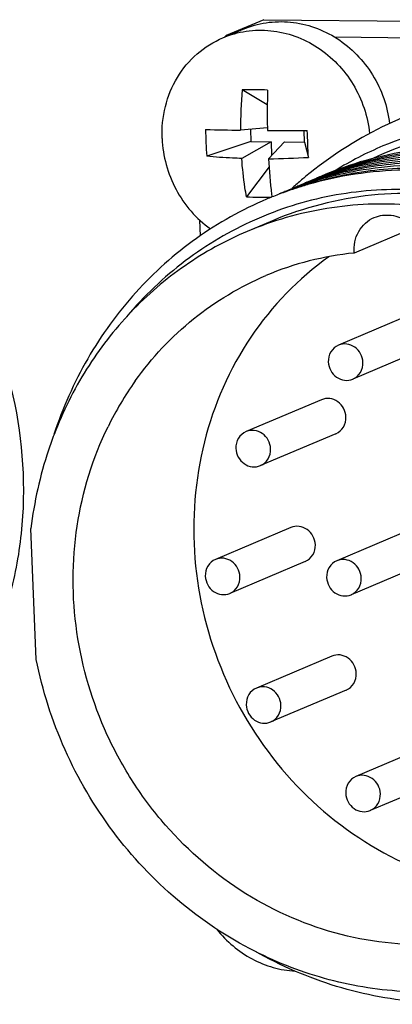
# Model space of a CAD drawing. Header units: millimetres. Extents: x 0 to 420, y 0 to 297.
# Tile 22 of 59: x 187.16 to 188.78, y 76.64 to 80.91. Entities that reach past the tile are written whole.
import ezdxf

# ---------------------------------------------------------------- set-up
doc = ezdxf.new("R2010")
doc.units = ezdxf.units.MM
doc.header["$LTSCALE"] = 23.1
doc.layers.add('COMPONENTS', color=7, linetype='CONTINUOUS')

msp = doc.modelspace()

# ---------------------------------------------------------------- linework, layer by layer
at = {"layer": 'COMPONENTS', "color": 7, "linetype": 'CONTINUOUS'}
for p, q in [((188.21988, 80.91439), (188.05645, 80.84517)), ((188.21988, 80.91439), (191.68341, 80.87687)), ((188.04246, 80.83597), (188.12962, 80.87289)), ((188.05645, 80.84517), (188.06398, 80.84509)), ((188.52512, 80.84009), (191.04001, 80.81285)), ((188.23477, 80.54426), (188.12583, 80.61006)), ((188.2352, 80.44478), (188.11905, 80.43475)), ((188.16185, 80.43845), (188.16399, 80.38556)), ((188.39696, 80.38304), (188.39495, 80.43295)), ((188.16399, 80.38556), (187.97225, 80.32166)), ((188.16399, 80.38556), (188.25135, 80.38462)), ((188.25135, 80.38462), (188.124, 80.31216)), ((188.3096, 80.38399), (188.24038, 80.3109)), ((188.25135, 80.38462), (188.25376, 80.32502)), ((188.3096, 80.38399), (188.39696, 80.38304)), ((188.39696, 80.38304), (188.41305, 80.31688)), ((188.24263, 80.27606), (188.14458, 80.14575)), ((188.41895, 80.21328), (188.41543, 80.21194)), ((188.30802, 80.16638), (188.31009, 80.16717)), ((187.94456, 79.97633), (187.94181, 80.04467)), ((188.25719, 80.0417), (188.14823, 79.99555)), ((188.87029, 80.01126), (188.61167, 79.90172)), ((188.8703, 79.64005), (188.54343, 79.5016)), ((188.9327, 79.49272), (188.60584, 79.35427)), ((188.4696, 79.26483), (188.14274, 79.12639)), ((188.532, 79.11751), (188.20514, 78.97906)), ((187.2329, 78.13775), (187.20997, 78.70572)), ((188.33698, 78.71016), (188.01011, 78.57171)), ((188.86304, 78.70446), (188.53618, 78.56601)), ((188.39938, 78.56283), (188.07252, 78.42438)), ((188.92544, 78.55713), (188.59858, 78.41868)), ((188.51454, 78.15212), (188.18768, 78.01367)), ((188.57694, 78.00479), (188.25008, 77.86634)), ((188.94591, 77.76789), (188.61905, 77.62945)), ((189.00831, 77.62056), (188.68145, 77.48212))]:
    msp.add_line(p, q, dxfattribs=at)
for centre, radius, start, end in [((189.76535, 79.13497), 2.41767, 134.9782, 135.1653), ((190.0181, 80.44908), 1.8991, 175.1375, 180.43234), ((188.14952, 77.70996), 2.9002, 88.29073, 90.46807), ((191.65344, 80.5096), 3.41885, 178.33632, 181.08637), ((189.17037, 80.42788), 1.20285, 179.5306, 182.30848), ((188.29707, 93.31953), 12.88601, 268.534728, 269.208424), ((191.65932, 80.50937), 3.42473, 181.08061, 181.26963), ((188.38198, 100.0315), 19.59856, 269.571571, 270.077119), ((170.95202, 79.66941), 17.47303, 2.313131, 2.504541), ((189.14462, 80.42681), 1.17708, 182.30697, 185.12525), ((171.40578, 79.68776), 17.0189, 2.118474, 2.313056), ((189.35794, 78.89974), 1.59284, 112.96646, 121.34931), ((188.20885, 83.71379), 3.40304, 270.53088, 273.44001), ((191.25802, 80.48796), 3.02283, 183.358, 186.30289), ((188.99161, 78.69804), 1.61999, 87.99936, 107.99321), ((189.49062, 78.91889), 1.7076, 130.60648, 131.51662), ((189.48895, 78.92082), 1.70505, 130.40699, 130.60627), ((189.48859, 78.92125), 1.70449, 129.59937, 130.40702), ((189.0161, 78.73964), 1.59094, 109.92947, 112.05691), ((188.98484, 78.72578), 1.59151, 109.60079, 110.82832), ((188.96261, 78.71379), 1.59388, 108.18217, 109.92918), ((188.93146, 78.69956), 1.59484, 108.18237, 108.70295), ((188.90918, 78.68749), 1.59727, 105.70695, 107.81753), ((188.87752, 78.67465), 1.59675, 105.38272, 106.6005), ((188.93175, 78.69868), 1.59577, 107.49137, 108.18235), ((189.03885, 78.75007), 1.59021, 110.8278, 111.72724), ((188.98552, 78.72387), 1.59354, 108.70287, 109.60085), ((188.93208, 78.69764), 1.59685, 106.59899, 107.49134), ((188.96313, 78.71223), 1.59552, 107.81769, 108.18238), ((188.98594, 78.72263), 1.59485, 108.07235, 108.70291), ((188.90951, 78.68633), 1.59848, 105.33892, 105.70713), ((188.90714, 78.69347), 1.59096, 109.92211, 112.05269), ((188.87659, 78.67791), 1.59337, 109.60025, 110.82609), ((188.85366, 78.66763), 1.5939, 108.1857, 109.92508), ((188.92996, 78.70376), 1.59038, 111.08212, 111.72334), ((188.87639, 78.67846), 1.59278, 108.69898, 109.60022), ((189.49345, 78.91569), 1.71187, 131.51656, 132.26573), ((188.85418, 78.66606), 1.59555, 107.81077, 108.18592), ((188.92987, 78.70399), 1.59014, 110.82104, 111.08208), ((188.96163, 78.71652), 1.59098, 109.92947, 112.04945), ((188.93043, 78.70252), 1.59171, 109.5933, 110.82087), ((188.90825, 78.69037), 1.59425, 107.81759, 109.92169), ((188.87617, 78.6791), 1.59211, 107.82456, 108.69898), ((188.85471, 78.66437), 1.59732, 105.70755, 107.81041), ((188.8762, 78.67902), 1.59219, 107.48621, 107.82451), ((188.98451, 78.72667), 1.59056, 111.17083, 111.72025), ((188.93109, 78.70067), 1.59367, 108.70291, 109.59336), ((188.87672, 78.67735), 1.59394, 106.60061, 107.4861), ((188.98432, 78.72716), 1.59003, 110.96432, 111.17081), ((188.85505, 78.66318), 1.59856, 105.29236, 105.70773), ((188.21503, 81.56319), 1.41919, 267.15441, 271.56633), ((188.85295, 78.6697), 1.59171, 112.05677, 112.95676), ((190.90469, 80.4522), 2.66771, 186.37269, 186.61155), ((188.85266, 78.67041), 1.59094, 109.92535, 112.05648), ((188.8767, 78.67762), 1.59368, 111.14888, 111.72502), ((188.87667, 78.67769), 1.5936, 110.90581, 111.14888), ((188.74417, 78.58628), 1.3221, 95.75172, 112.9206), ((188.81727, 78.52517), 1.41717, 144.58912, 153.94125), ((188.87441, 78.51562), 1.67456, 159.07358, 161.54837), ((188.91134, 78.50391), 1.7133, 161.56788, 173.23552)]:
    msp.add_arc(centre, radius, start, end, dxfattribs=at)
for points, knots in [([(188.12963, 80.87289), (188.1617, 80.88647), (188.22988, 80.90565), (188.33647, 80.90806), (188.44185, 80.88426), (188.54016, 80.83567), (188.62614, 80.76508), (188.69517, 80.67636), (188.74361, 80.57438), (188.7605, 80.50079), (188.7648, 80.46367)], [0, 0, 0, 0, 0.1198215, 0.2406341, 0.3631944, 0.4878597, 0.6145258, 0.7426705, 0.8714741, 1, 1, 1, 1]), ([(188.04246, 80.83597), (188.07475, 80.84965), (188.14345, 80.8689), (188.25083, 80.87104), (188.3569, 80.84662), (188.45567, 80.79709), (188.54178, 80.72534), (188.61056, 80.63536), (188.65832, 80.53217), (188.67447, 80.45786), (188.67832, 80.42044)], [0, 0, 0, 0, 0.1198028, 0.2406098, 0.3631845, 0.4878811, 0.6145827, 0.7427478, 0.8715366, 1, 1, 1, 1]), ([(187.77875, 80.39886), (187.77688, 80.44523), (187.78602, 80.53812), (187.83856, 80.66612), (187.92549, 80.77081), (188.00196, 80.81881), (188.04246, 80.83597)], [0, 0, 0, 0, 0.2572748, 0.5092823, 0.756201, 1, 1, 1, 1]), ([(185.45211, 80.70699), (185.54741, 80.70596), (185.73937, 80.68632), (186.01884, 80.60604), (186.28354, 80.4772), (186.60695, 80.24563), (186.93561, 79.85651), (187.16297, 79.2905), (187.19442, 78.78269), (187.12044, 78.39277), (187.01788, 78.11772), (186.87091, 77.86765), (186.68381, 77.64994), (186.46217, 77.47123), (186.29539, 77.38151), (186.20898, 77.34491)], [0, 0, 0, 0, 0.0609508, 0.1226134, 0.1850601, 0.2482628, 0.3759943, 0.504618, 0.632121, 0.6951526, 0.7574135, 0.8188997, 0.8796998, 0.939987, 1, 1, 1, 1]), ([(189.89455, 80.57256), (189.76512, 80.60383), (189.49949, 80.63742), (189.10185, 80.59549), (188.72633, 80.46293), (188.50345, 80.31841), (188.40213, 80.23459)], [0, 0, 0, 0, 0.2522605, 0.5021338, 0.7508858, 1, 1, 1, 1]), ([(191.18261, 78.65333), (191.1766, 78.80211), (191.12964, 79.10002), (190.96071, 79.51842), (190.70279, 79.88724), (190.37076, 80.18455), (189.98379, 80.39268), (189.56436, 80.49874), (189.13774, 80.49587), (188.86455, 80.42059), (188.73642, 80.36632)], [0, 0, 0, 0, 0.1281106, 0.2568108, 0.3850726, 0.5119558, 0.6368206, 0.7594824, 0.8802765, 1, 1, 1, 1]), ([(191.15255, 78.65366), (191.14653, 78.80256), (191.09888, 79.10071), (190.92715, 79.51844), (190.66519, 79.88478), (190.32863, 80.1771), (189.93764, 80.37739), (189.51579, 80.47268), (189.08949, 80.4565), (188.81917, 80.37123), (188.69324, 80.31198)], [0, 0, 0, 0, 0.1282228, 0.2570267, 0.3853456, 0.5122136, 0.6369934, 0.7595379, 0.8802488, 1, 1, 1, 1]), ([(187.77875, 80.39886), (187.7803, 80.36055), (187.79227, 80.28385), (187.8353, 80.17593), (187.90097, 80.08049), (187.95795, 80.02841), (187.9888, 80.00623)], [0, 0, 0, 0, 0.250178, 0.5015112, 0.7520536, 1, 1, 1, 1]), ([(190.0368, 80.08336), (189.92007, 80.15849), (189.67049, 80.28169), (189.2666, 80.37257), (188.85772, 80.36315), (188.59614, 80.28952), (188.47307, 80.2374)], [0, 0, 0, 0, 0.2552779, 0.5064559, 0.7542072, 1, 1, 1, 1]), ([(188.47314, 80.23721), (188.59614, 80.28705), (188.85693, 80.3563), (189.26304, 80.3605), (189.6632, 80.26601), (189.91002, 80.14156), (190.0254, 80.06606)], [0, 0, 0, 0, 0.2457258, 0.4934889, 0.7447049, 1, 1, 1, 1]), ([(190.7185, 79.1671), (190.62992, 79.38457), (190.37418, 79.78805), (189.89686, 80.14198), (189.46465, 80.29924), (189.1287, 80.35044), (188.79283, 80.33296), (188.57671, 80.27565), (188.47343, 80.23636)], [0, 0, 0, 0, 0.2569489, 0.5098284, 0.6344243, 0.7574079, 0.8790929, 1, 1, 1, 1]), ([(188.124, 80.31216), (188.11079, 80.31257), (188.06014, 80.31453), (188.00955, 80.318), (187.97225, 80.32166)], [0, 0, 0, 0, 0.2606249, 1, 1, 1, 1]), ([(188.14458, 80.14575), (188.1422, 80.15921), (188.13321, 80.21439), (188.12712, 80.27003), (188.124, 80.31216)], [0, 0, 0, 0, 0.2443795, 1, 1, 1, 1]), ([(188.4738, 80.2353), (188.57674, 80.27262), (188.7917, 80.32626), (189.12473, 80.33941), (189.45712, 80.28522), (189.88415, 80.12584), (190.35507, 79.77283), (190.60772, 79.3728), (190.69548, 79.15734)], [0, 0, 0, 0, 0.1208943, 0.242598, 0.3656141, 0.4902335, 0.7431166, 1, 1, 1, 1]), ([(188.47492, 80.23123), (188.51868, 80.24529), (188.69644, 80.29412), (188.88262, 80.3118), (189.02083, 80.30743)], [0, 0, 0, 0, 0.2495039, 1, 1, 1, 1]), ([(188.99621, 80.25645), (188.9488, 80.26038), (188.75996, 80.26795), (188.56977, 80.24241), (188.43344, 80.20514)], [0, 0, 0, 0, 0.2518426, 1, 1, 1, 1]), ([(188.45396, 80.2142), (188.55334, 80.24154), (188.75866, 80.27715), (188.96695, 80.27294), (189.07014, 80.26119)], [0, 0, 0, 0, 0.4980848, 1, 1, 1, 1]), ([(189.07041, 80.28955), (188.97035, 80.29764), (188.769, 80.29565), (188.57145, 80.25643), (188.4759, 80.22795)], [0, 0, 0, 0, 0.501719, 1, 1, 1, 1]), ([(188.48667, 80.22787), (188.53205, 80.24032), (188.71619, 80.28223), (188.90767, 80.29122), (189.04888, 80.27967)], [0, 0, 0, 0, 0.2493263, 1, 1, 1, 1]), ([(188.86143, 80.17622), (188.74463, 80.18059), (188.50989, 80.16296), (188.17394, 80.05713), (187.87073, 79.87753), (187.70028, 79.71488), (187.62491, 79.62527)], [0, 0, 0, 0, 0.250641, 0.4996882, 0.7489087, 1, 1, 1, 1]), ([(188.23213, 80.13535), (188.1249, 80.08992), (187.91913, 79.97467), (187.65471, 79.73817), (187.44457, 79.44795), (187.34707, 79.22806), (187.30966, 79.11394)], [0, 0, 0, 0, 0.2466383, 0.4947833, 0.7456545, 1, 1, 1, 1]), ([(189.13642, 80.13301), (188.98925, 80.16089), (188.68691, 80.17482), (188.39351, 80.09944), (188.25712, 80.04167)], [0, 0, 0, 0, 0.5028118, 1, 1, 1, 1]), ([(190.41144, 78.67104), (190.38626, 78.797), (190.30924, 79.04437), (190.12052, 79.38234), (189.86737, 79.67225), (189.5621, 79.89951), (189.21959, 80.05277), (188.85661, 80.12397), (188.49156, 80.10929), (188.25826, 80.04216), (188.14817, 79.99553)], [0, 0, 0, 0, 0.1288917, 0.2577581, 0.3857582, 0.5121987, 0.6366762, 0.7591641, 0.880035, 1, 1, 1, 1]), ([(188.61167, 79.90172), (188.60882, 79.93328), (188.62114, 79.99868), (188.67104, 80.0439), (188.69905, 80.05576)], [0, 0, 0, 0, 0.5102619, 1, 1, 1, 1]), ([(188.69905, 80.05576), (188.72183, 80.06541), (188.77454, 80.07217), (188.84797, 80.04099), (188.89968, 79.97853), (188.91212, 79.92491), (188.91186, 79.89847)], [0, 0, 0, 0, 0.240159, 0.4878498, 0.7433749, 1, 1, 1, 1]), ([(188.14817, 79.99553), (188.05362, 79.95548), (187.87178, 79.85516), (187.63498, 79.65147), (187.44208, 79.40202), (187.34806, 79.21246), (187.3103, 79.11372)], [0, 0, 0, 0, 0.2468444, 0.495081, 0.7458777, 1, 1, 1, 1]), ([(188.50213, 79.8856), (188.37022, 79.79167), (188.13687, 79.54984), (187.93389, 79.08561), (187.89381, 78.57055), (188.01982, 78.06341), (188.29695, 77.62041), (188.69519, 77.29138), (189.17006, 77.11483), (189.50609, 77.11466), (189.66528, 77.14428)], [0, 0, 0, 0, 0.1209758, 0.2447111, 0.3714236, 0.5000178, 0.6286079, 0.75531, 0.8790329, 1, 1, 1, 1]), ([(187.66226, 79.34633), (187.73373, 79.44671), (187.90355, 79.62837), (188.11693, 79.7564), (188.22927, 79.80399)], [0, 0, 0, 0, 0.5024922, 1, 1, 1, 1]), ([(188.54341, 79.50159), (188.53, 79.49591), (188.50598, 79.47475), (188.49887, 79.44389), (188.49948, 79.42875)], [0, 0, 0, 0, 0.4902372, 1, 1, 1, 1]), ([(188.64979, 79.42712), (188.64927, 79.44001), (188.64212, 79.4658), (188.61606, 79.49537), (188.58007, 79.50978), (188.55451, 79.50629), (188.54341, 79.50159)], [0, 0, 0, 0, 0.2570536, 0.5123207, 0.7597755, 1, 1, 1, 1]), ([(188.49948, 79.42875), (188.5, 79.41587), (188.50715, 79.39008), (188.53321, 79.36051), (188.5692, 79.34609), (188.59476, 79.34958), (188.60586, 79.35429)], [0, 0, 0, 0, 0.2570536, 0.5123207, 0.7597755, 1, 1, 1, 1]), ([(188.60586, 79.35429), (188.61927, 79.35997), (188.64329, 79.38113), (188.6504, 79.41199), (188.64979, 79.42712)], [0, 0, 0, 0, 0.4902372, 1, 1, 1, 1]), ([(188.57595, 79.19036), (188.57543, 79.20324), (188.56829, 79.22901), (188.54225, 79.25858), (188.50629, 79.273), (188.48073, 79.26954), (188.46963, 79.26485)], [0, 0, 0, 0, 0.257035, 0.5123139, 0.759777, 1, 1, 1, 1]), ([(188.53197, 79.11749), (188.54539, 79.12317), (188.56945, 79.14432), (188.57656, 79.17521), (188.57595, 79.19036)], [0, 0, 0, 0, 0.4902644, 1, 1, 1, 1]), ([(189.41495, 77.00475), (189.2818, 76.94836), (189.06488, 76.89669), (188.77233, 76.90016), (188.47868, 76.95098), (188.12721, 77.10318), (187.83444, 77.35488), (187.6486, 77.60206), (187.49879, 77.87516), (187.38741, 78.25134), (187.38722, 78.7166), (187.47805, 79.01257), (187.54417, 79.14772)], [0, 0, 0, 0, 0.1196161, 0.1801548, 0.2412642, 0.3651517, 0.4916675, 0.5558117, 0.6202014, 0.7485724, 0.8755377, 1, 1, 1, 1]), ([(188.14271, 79.12638), (188.1293, 79.12069), (188.10528, 79.09954), (188.09817, 79.06867), (188.09878, 79.05354)], [0, 0, 0, 0, 0.4902372, 1, 1, 1, 1]), ([(188.24909, 79.05191), (188.24857, 79.0648), (188.24143, 79.09058), (188.21536, 79.12016), (188.17937, 79.13457), (188.15381, 79.13108), (188.14271, 79.12638)], [0, 0, 0, 0, 0.2570536, 0.5123207, 0.7597755, 1, 1, 1, 1]), ([(188.09878, 79.05354), (188.09931, 79.04065), (188.10645, 79.01487), (188.13252, 78.98529), (188.1685, 78.97088), (188.19406, 78.97437), (188.20516, 78.97907)], [0, 0, 0, 0, 0.2570536, 0.5123207, 0.7597755, 1, 1, 1, 1]), ([(188.20516, 78.97907), (188.21857, 78.98476), (188.24259, 79.00591), (188.2497, 79.03678), (188.24909, 79.05191)], [0, 0, 0, 0, 0.4902372, 1, 1, 1, 1]), ([(188.44333, 78.63568), (188.44281, 78.64856), (188.43567, 78.67433), (188.40963, 78.7039), (188.37367, 78.71832), (188.34811, 78.71486), (188.33701, 78.71017)], [0, 0, 0, 0, 0.257035, 0.5123139, 0.759777, 1, 1, 1, 1]), ([(188.39935, 78.56281), (188.41277, 78.56849), (188.43682, 78.58964), (188.44394, 78.62053), (188.44333, 78.63568)], [0, 0, 0, 0, 0.4902644, 1, 1, 1, 1]), ([(188.01009, 78.5717), (187.99668, 78.56601), (187.97266, 78.54486), (187.96555, 78.51399), (187.96616, 78.49886)], [0, 0, 0, 0, 0.4902372, 1, 1, 1, 1]), ([(188.11647, 78.49723), (188.11595, 78.51012), (188.1088, 78.5359), (188.08274, 78.56548), (188.04675, 78.57989), (188.02119, 78.5764), (188.01009, 78.5717)], [0, 0, 0, 0, 0.2570536, 0.5123207, 0.7597755, 1, 1, 1, 1]), ([(188.53616, 78.566), (188.52274, 78.56032), (188.49873, 78.53916), (188.49162, 78.50829), (188.49223, 78.49316)], [0, 0, 0, 0, 0.4902372, 1, 1, 1, 1]), ([(188.64253, 78.49153), (188.64201, 78.50442), (188.63487, 78.53021), (188.6088, 78.55978), (188.57282, 78.57419), (188.54725, 78.5707), (188.53616, 78.566)], [0, 0, 0, 0, 0.2570536, 0.5123207, 0.7597755, 1, 1, 1, 1]), ([(187.96616, 78.49886), (187.96668, 78.48597), (187.97383, 78.46019), (187.99989, 78.43061), (188.03588, 78.4162), (188.06144, 78.41969), (188.07254, 78.42439)], [0, 0, 0, 0, 0.2570536, 0.5123207, 0.7597755, 1, 1, 1, 1]), ([(188.07254, 78.42439), (188.08595, 78.43008), (188.10997, 78.45123), (188.11708, 78.4821), (188.11647, 78.49723)], [0, 0, 0, 0, 0.4902372, 1, 1, 1, 1]), ([(188.49223, 78.49316), (188.49275, 78.48027), (188.49989, 78.45449), (188.52596, 78.42492), (188.56194, 78.4105), (188.58751, 78.41399), (188.5986, 78.4187)], [0, 0, 0, 0, 0.2570536, 0.5123207, 0.7597755, 1, 1, 1, 1]), ([(188.5986, 78.4187), (188.61201, 78.42438), (188.63603, 78.44554), (188.64314, 78.4764), (188.64253, 78.49153)], [0, 0, 0, 0, 0.4902372, 1, 1, 1, 1]), ([(188.1805, 76.87129), (188.06094, 76.93195), (187.83392, 77.08343), (187.55316, 77.38282), (187.34396, 77.73946), (187.2598, 78.00325), (187.2329, 78.13775)], [0, 0, 0, 0, 0.2463308, 0.4961423, 0.7479843, 1, 1, 1, 1]), ([(188.62089, 78.07764), (188.62037, 78.09052), (188.61323, 78.11629), (188.58719, 78.14586), (188.55123, 78.16028), (188.52567, 78.15683), (188.51457, 78.15213)], [0, 0, 0, 0, 0.257035, 0.5123139, 0.759777, 1, 1, 1, 1]), ([(188.57691, 78.00477), (188.59033, 78.01045), (188.61439, 78.03161), (188.6215, 78.06249), (188.62089, 78.07764)], [0, 0, 0, 0, 0.4902644, 1, 1, 1, 1]), ([(188.18765, 78.01366), (188.17424, 78.00798), (188.15022, 77.98682), (188.14311, 77.95595), (188.14372, 77.94082)], [0, 0, 0, 0, 0.4902372, 1, 1, 1, 1]), ([(188.29403, 77.93919), (188.29351, 77.95208), (188.28637, 77.97786), (188.2603, 78.00744), (188.22431, 78.02185), (188.19875, 78.01836), (188.18765, 78.01366)], [0, 0, 0, 0, 0.2570536, 0.5123207, 0.7597755, 1, 1, 1, 1]), ([(188.14372, 77.94082), (188.14425, 77.92793), (188.15139, 77.90215), (188.17746, 77.87257), (188.21344, 77.85816), (188.239, 77.86165), (188.2501, 77.86635)], [0, 0, 0, 0, 0.2570536, 0.5123207, 0.7597755, 1, 1, 1, 1]), ([(188.2501, 77.86635), (188.26351, 77.87204), (188.28753, 77.8932), (188.29464, 77.92406), (188.29403, 77.93919)], [0, 0, 0, 0, 0.4902372, 1, 1, 1, 1]), ([(188.61902, 77.62943), (188.60561, 77.62375), (188.58159, 77.60259), (188.57448, 77.57173), (188.57509, 77.55659)], [0, 0, 0, 0, 0.4902372, 1, 1, 1, 1]), ([(188.7254, 77.55497), (188.72488, 77.56785), (188.71774, 77.59364), (188.69167, 77.62321), (188.65568, 77.63762), (188.63012, 77.63414), (188.61902, 77.62943)], [0, 0, 0, 0, 0.2570536, 0.5123207, 0.7597755, 1, 1, 1, 1]), ([(188.57509, 77.55659), (188.57562, 77.54371), (188.58276, 77.51792), (188.60883, 77.48835), (188.64481, 77.47394), (188.67037, 77.47743), (188.68147, 77.48213)], [0, 0, 0, 0, 0.2570536, 0.5123207, 0.7597755, 1, 1, 1, 1]), ([(188.68147, 77.48213), (188.69488, 77.48781), (188.7189, 77.50897), (188.72601, 77.53983), (188.7254, 77.55497)], [0, 0, 0, 0, 0.4902372, 1, 1, 1, 1]), ([(188.01597, 76.96659), (188.0369, 76.94018), (188.08387, 76.8917), (188.16694, 76.83525), (188.25865, 76.79788), (188.32339, 76.78682), (188.35561, 76.78498)], [0, 0, 0, 0, 0.2552394, 0.5072793, 0.755512, 1, 1, 1, 1]), ([(189.49618, 76.81327), (189.39356, 76.7698), (189.17704, 76.70556), (188.83795, 76.68362), (188.49854, 76.73634), (188.28323, 76.81917), (188.1805, 76.87129)], [0, 0, 0, 0, 0.2463748, 0.4943756, 0.7453238, 1, 1, 1, 1]), ([(189.64256, 76.77101), (189.52816, 76.72255), (189.28596, 76.65237), (188.90686, 76.63502), (188.52943, 76.70549), (188.29266, 76.80803), (188.18061, 76.87157)], [0, 0, 0, 0, 0.2460321, 0.4938676, 0.7449333, 1, 1, 1, 1])]:
    msp.add_open_spline(points, degree=3, knots=knots, dxfattribs=at)

doc.saveas('drawing.dxf')
